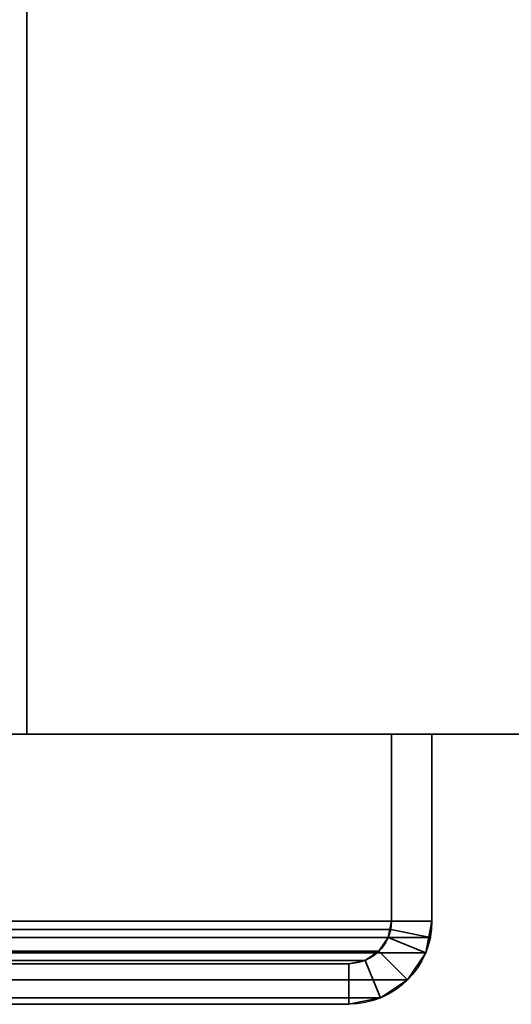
# Model space of a CAD drawing. Header units: millimetres. Extents: x -587 to 3688, y -115 to 120.
# Tile 254 of 256: x 437 to 455, y -50 to -14. Entities that reach past the tile are written whole.
import ezdxf

# ---------------------------------------------------------------- set-up
doc = ezdxf.new("R2010")
doc.units = ezdxf.units.MM
doc.layers.add('151', color=7, linetype='Continuous', true_color=0xffffff)

# ---------------------------------------------------------------- blocks, each defined once
blk = doc.blocks.new('UG_SURFACE_001')
at = {"layer": '151', "color": 252, "linetype": 'Continuous', "lineweight": 35}
for points in [[(587.5, -40, 2198), (587.5, 110, 2198), (-587.5, 110, 2198), (-587.5, -40, 2198)], [(-437.5, -40, 2048), (-437.5, 110, 2048), (437.5, 110, 2048), (437.5, -40, 2048)], [(437.5, -40, -7), (437.5, 110, -7), (587.5, 110, -7), (587.5, -40, -7)], [(437.5, -40, 2048), (437.5, 110, 2048), (437.5, 110, -7), (437.5, -40, -7)], [(587.5, -40, 2198), (-587.5, -40, 2198), (-437.5, -40, 2048), (437.5, -40, 2048)], [(437.5, -40, 2048), (437.5, -40, -7), (587.5, -40, -7), (587.5, -40, 2198)]]:
    blk.add_3dface(points, dxfattribs=at)
blk = doc.blocks.new('UG_SURFACE_015')
at = {"layer": '151', "color": 252, "linetype": 'Continuous', "lineweight": 35}
for points in [[(-452.5, -40, 2061), (452.5, -40, 2061), (451, -40, 2059.5), (-451, -40, 2059.5)], [(-452.5, -40, 2061), (-452.5, -46.92, 2061), (452.5, -46.92, 2061), (452.5, -40, 2061)], [(-451, -40, 2059.5), (451, -40, 2059.5), (451, -46.92, 2059.5), (-451, -46.92, 2059.5)], [(451, -46.92, 2059.5), (451, -40, 2059.5), (452.5, -40, 2061), (452.5, -46.92, 2061)], [(452.441, -47.521, 2060.941), (-452.5, -46.92, 2061), (-452.441, -47.521, 2060.941)], [(452.441, -47.521, 2060.941), (452.5, -46.92, 2061), (-452.5, -46.92, 2061)], [(-451, -46.92, 2059.5), (451, -46.92, 2059.5), (450.97, -47.228, 2059.47)], [(-450.97, -47.228, 2059.47), (-451, -46.92, 2059.5), (450.97, -47.228, 2059.47)], [(452.5, -46.92, 2061), (452.441, -47.521, 2060.941), (450.97, -47.228, 2059.47), (451, -46.92, 2059.5)], [(450.97, -47.228, 2059.47), (450.88, -47.525, 2059.38), (-450.88, -47.525, 2059.38), (-450.97, -47.228, 2059.47)], [(452.441, -47.521, 2060.941), (452.266, -48.099, 2060.766), (450.88, -47.525, 2059.38), (450.97, -47.228, 2059.47)], [(-452.441, -47.521, 2060.941), (-452.266, -48.099, 2060.766), (452.266, -48.099, 2060.766), (452.441, -47.521, 2060.941)], [(450.537, -48.037, 2059.037), (-450.537, -48.037, 2059.037), (-450.88, -47.525, 2059.38), (450.88, -47.525, 2059.38)], [(452.266, -48.099, 2060.766), (451.598, -49.098, 2060.098), (450.537, -48.037, 2059.037), (450.88, -47.525, 2059.38)], [(452.266, -48.099, 2060.766), (-452.266, -48.099, 2060.766), (-451.598, -49.098, 2060.098), (451.598, -49.098, 2060.098)], [(450.025, -48.38, 2058.525), (-450.025, -48.38, 2058.525), (-450.537, -48.037, 2059.037), (450.537, -48.037, 2059.037)], [(450.025, -48.38, 2058.525), (450.537, -48.037, 2059.037), (451.598, -49.098, 2060.098), (450.599, -49.766, 2059.099)], [(449.42, -48.5, 2057.92), (-449.42, -48.5, 2057.92), (-450.025, -48.38, 2058.525), (450.025, -48.38, 2058.525)], [(449.42, -48.5, 2057.92), (450.025, -48.38, 2058.525), (450.599, -49.766, 2059.099), (449.42, -50, 2057.92)], [(-449.42, -48.5, 2057.92), (449.42, -48.5, 2057.92), (415.58, -48.5, 2024.08), (-415.58, -48.5, 2024.08)], [(449.42, -50, 2057.92), (415.58, -50, 2024.08), (415.58, -48.5, 2024.08), (449.42, -48.5, 2057.92)], [(451.598, -49.098, 2060.098), (-451.598, -49.098, 2060.098), (-450.599, -49.766, 2059.099), (450.599, -49.766, 2059.099)], [(450.599, -49.766, 2059.099), (-450.599, -49.766, 2059.099), (-449.42, -50, 2057.92), (449.42, -50, 2057.92)], [(-449.42, -50, 2057.92), (-415.58, -50, 2024.08), (415.58, -50, 2024.08), (449.42, -50, 2057.92)]]:
    blk.add_3dface(points, dxfattribs=at)
blk = doc.blocks.new('UG_SURFACE_016')
at = {"layer": '151', "color": 252, "linetype": 'Continuous', "lineweight": 35}
for points in [[(452.5, -40, 2061), (452.5, -40, -7), (451, -40, -7), (451, -40, 2059.5)], [(451, -40, 2059.5), (451, -40, -7), (451, -46.92, -7), (451, -46.92, 2059.5)], [(451, -46.92, -7), (451, -40, -7), (452.5, -40, -7), (452.5, -46.92, -7)], [(452.5, -46.92, 2061), (452.5, -40, 2061), (451, -40, 2059.5), (451, -46.92, 2059.5)], [(452.5, -40, 2061), (452.5, -46.92, 2061), (452.5, -46.92, -7), (452.5, -40, -7)], [(451, -46.92, -7), (450.88, -47.525, -7), (450.88, -47.525, 2059.38)], [(450.88, -47.525, 2059.38), (450.97, -47.228, 2059.47), (451, -46.92, -7)], [(452.5, -46.92, -7), (452.266, -48.099, -7), (450.88, -47.525, -7), (451, -46.92, -7)], [(450.97, -47.228, 2059.47), (451, -46.92, 2059.5), (451, -46.92, -7)], [(451, -46.92, 2059.5), (450.97, -47.228, 2059.47), (452.441, -47.521, 2060.941), (452.5, -46.92, 2061)], [(452.5, -46.92, -7), (452.441, -47.521, 2060.941), (452.266, -48.099, 2060.766)], [(452.266, -48.099, 2060.766), (452.266, -48.099, -7), (452.5, -46.92, -7)], [(452.5, -46.92, -7), (452.5, -46.92, 2061), (452.441, -47.521, 2060.941)], [(450.97, -47.228, 2059.47), (450.88, -47.525, 2059.38), (452.266, -48.099, 2060.766), (452.441, -47.521, 2060.941)], [(450.88, -47.525, 2059.38), (450.88, -47.525, -7), (450.537, -48.037, -7), (450.537, -48.037, 2059.037)], [(452.266, -48.099, -7), (451.598, -49.098, -7), (450.537, -48.037, -7), (450.88, -47.525, -7)], [(450.88, -47.525, 2059.38), (450.537, -48.037, 2059.037), (451.598, -49.098, 2060.098), (452.266, -48.099, 2060.766)], [(450.537, -48.037, 2059.037), (450.537, -48.037, -7), (450.025, -48.38, -7), (450.025, -48.38, 2058.525)], [(450.025, -48.38, -7), (450.537, -48.037, -7), (451.598, -49.098, -7), (450.599, -49.766, -7)], [(450.599, -49.766, 2059.099), (451.598, -49.098, 2060.098), (450.537, -48.037, 2059.037), (450.025, -48.38, 2058.525)], [(451.598, -49.098, 2060.098), (451.598, -49.098, -7), (452.266, -48.099, -7), (452.266, -48.099, 2060.766)], [(450.025, -48.38, 2058.525), (450.025, -48.38, -7), (449.42, -48.5, -7), (449.42, -48.5, 2057.92)], [(449.42, -48.5, -7), (450.025, -48.38, -7), (450.599, -49.766, -7), (449.42, -50, -7)], [(449.42, -50, 2057.92), (450.599, -49.766, 2059.099), (450.025, -48.38, 2058.525), (449.42, -48.5, 2057.92)], [(449.42, -48.5, 2057.92), (449.42, -48.5, -7), (415.58, -48.5, -7), (415.58, -48.5, 2024.08)], [(449.42, -50, -7), (415.58, -50, -7), (415.58, -48.5, -7), (449.42, -48.5, -7)], [(449.42, -48.5, 2057.92), (415.58, -48.5, 2024.08), (415.58, -50, 2024.08), (449.42, -50, 2057.92)], [(450.599, -49.766, 2059.099), (450.599, -49.766, -7), (451.598, -49.098, -7), (451.598, -49.098, 2060.098)], [(449.42, -50, 2057.92), (449.42, -50, -7), (450.599, -49.766, -7), (450.599, -49.766, 2059.099)], [(449.42, -50, 2057.92), (415.58, -50, 2024.08), (415.58, -50, -7), (449.42, -50, -7)]]:
    blk.add_3dface(points, dxfattribs=at)

msp = doc.modelspace()

# ---------------------------------------------------------------- linework, layer by layer
at = {"layer": '151', "color": 252, "linetype": 'Continuous', "lineweight": -3, "true_color": 0x939598}
for p, q in [((437.5, -40, 2048), (437.5, 110, 2048)), ((437.5, 110, -7), (437.5, -40, -7)), ((-587.5, -40, 2198), (587.5, -40, 2198)), ((-587.5, -40, 2198), (587.5, -40, 2198)), ((452.5, -40, 2061), (-452.5, -40, 2061)), ((451, -40, 2059.5), (-451, -40, 2059.5)), ((437.5, -40, 2048), (-437.5, -40, 2048)), ((437.5, -40, -7), (437.5, -40, 2048)), ((437.5, -40, -7), (587.5, -40, -7)), ((451, -40, 2059.5), (451, -46.92, 2059.5)), ((452.5, -40, 2061), (451, -40, 2059.5)), ((452.5, -40, 2061), (451, -40, 2059.5)), ((451, -40, -7), (451, -40, 2059.5)), ((451, -40, -7), (452.5, -40, -7)), ((451, -40, 2059.5), (451, -46.92, 2059.5)), ((451, -40, -7), (451, -46.92, -7)), ((452.5, -40, 2061), (452.5, -46.92, 2061)), ((452.5, -40, -7), (452.5, -46.92, -7)), ((452.5, -40, -7), (452.5, -40, 2061)), ((452.5, -40, 2061), (452.5, -46.92, 2061)), ((452.5, -46.92, 2061), (-452.5, -46.92, 2061)), ((451, -46.92, 2059.5), (-451, -46.92, 2059.5)), ((451, -46.92, -7), (451, -46.92, 2059.5)), ((452.5, -46.92, -7), (452.5, -46.92, 2061)), ((449.42, -48.5, 2057.92), (-449.42, -48.5, 2057.92)), ((449.42, -48.5, 2057.92), (415.58, -48.5, 2024.08)), ((449.42, -48.5, -7), (415.58, -48.5, -7)), ((449.42, -48.5, 2057.92), (415.58, -48.5, 2024.08)), ((449.42, -48.5, -7), (449.42, -48.5, 2057.92)), ((449.42, -50, 2057.92), (-449.42, -50, 2057.92)), ((449.42, -50, 2057.92), (415.58, -50, 2024.08)), ((449.42, -50, -7), (415.58, -50, -7)), ((449.42, -50, 2057.92), (415.58, -50, 2024.08)), ((449.42, -50, -7), (449.42, -50, 2057.92))]:
    msp.add_line(p, q, dxfattribs=at)
at = {"layer": '151', "color": 252, "linetype": 'Continuous', "lineweight": -3, "true_color": 0x939598, "extrusion": (0, 0, -1)}
for radius in [1.58, 3.08]:
    msp.add_arc((-449.42, -46.92, 7), radius, 180, 270, dxfattribs=at)
at = {"layer": '151', "color": 252, "linetype": 'Continuous', "lineweight": -3, "true_color": 0x939598, "extrusion": (0.707107, 6.12323e-17, -0.707107)}
for major_axis, start_param, end_param in [((3.08, 0, 3.08), 0, 1.570796), ((-1.58, 0, -1.58), 3.141593, 4.712389), ((-3.08, 0, -3.08), 3.141593, 4.712389), ((1.58, 0, 1.58), 0, 1.570796)]:
    msp.add_ellipse((449.42, -46.92, 2057.92), major_axis=major_axis, ratio=0.707107, start_param=start_param, end_param=end_param, dxfattribs=at)

# ---------------------------------------------------------------- block references
at = {"layer": '151', "color": 252, "linetype": 'Continuous', "lineweight": -3, "true_color": 0x939598}
for name in ['UG_SURFACE_015', 'UG_SURFACE_016', 'UG_SURFACE_001']:
    msp.add_blockref(name, (0, 0), dxfattribs=at)

doc.saveas('drawing.dxf')
